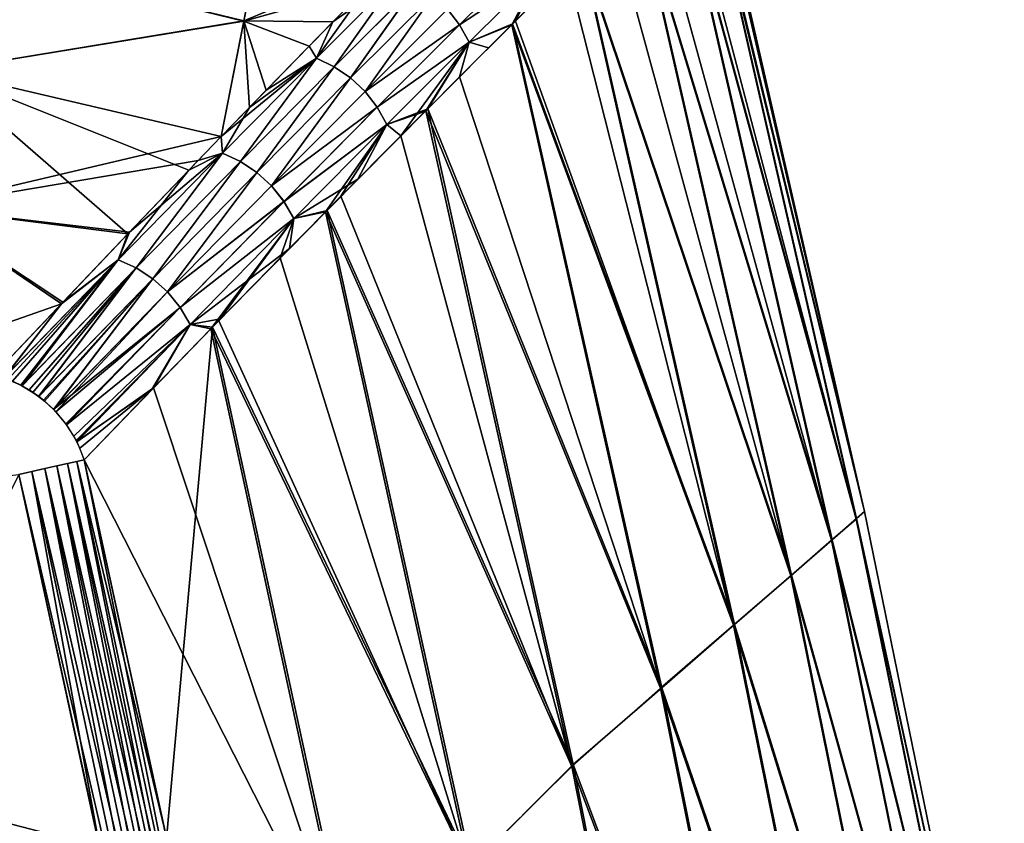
# Model space of a CAD drawing. Header units: millimetres. Extents: x -101 to 102, y -40 to 284.
# Tile 181 of 183: x 77 to 89, y 210 to 221. Entities that reach past the tile are written whole.
import ezdxf

# ---------------------------------------------------------------- set-up
doc = ezdxf.new("R2010")
doc.units = ezdxf.units.MM
doc.header["$LTSCALE"] = 65.185185
for name, color, linetype in [('24', 7, 'CONTINUOUS'), ('25', 7, 'CONTINUOUS'), ('26', 7, 'CONTINUOUS'), ('27', 7, 'CONTINUOUS'), ('35', 7, 'CONTINUOUS'), ('36', 7, 'CONTINUOUS'), ('42', 7, 'CONTINUOUS'), ('44', 7, 'CONTINUOUS')]:
    doc.layers.add(name, color=color, linetype=linetype)

msp = doc.modelspace()

# ---------------------------------------------------------------- linework, layer by layer
at = {"layer": '24', "color": 7, "linetype": 'Continuous'}
for points in [[(79.65, 220.561, 25.243), (79.897, 221.807, 21.487), (76.054, 221.435, 24.557), (79.65, 220.561, 25.243)], [(79.896, 221.806, -21.491), (79.65, 220.56, -25.248), (76.054, 221.435, -24.557), (79.896, 221.806, -21.491)], [(79.897, 221.807, 21.487), (79.65, 220.561, 25.243), (81.566, 221.362, 21.786), (79.897, 221.807, 21.487)], [(79.65, 220.56, -25.248), (79.896, 221.806, -21.491), (81.204, 220.994, -23.138), (79.65, 220.56, -25.248)], [(76.054, 221.435, -24.557), (79.65, 220.56, -25.248), (75.833, 219.935, -28.446), (76.054, 221.435, -24.557)], [(75.833, 219.935, 28.446), (79.65, 220.561, 25.243), (76.054, 221.435, 24.557), (75.833, 219.935, 28.446)], [(81.566, 221.362, 21.786), (79.65, 220.561, 25.243), (80.768, 220.55, 24.657), (81.566, 221.362, 21.786)], [(80.468, 220.244, -25.642), (79.65, 220.56, -25.248), (81.204, 220.994, -23.138), (80.468, 220.244, -25.642)], [(79.366, 219.109, 28.945), (79.65, 220.561, 25.243), (75.833, 219.935, 28.446), (79.366, 219.109, 28.945)], [(79.65, 220.56, -25.248), (79.366, 219.109, -28.944), (75.833, 219.935, -28.446), (79.65, 220.56, -25.248)], [(79.65, 220.561, 25.243), (79.366, 219.109, 28.945), (79.931, 219.693, 27.308), (79.65, 220.561, 25.243)], [(79.366, 219.109, -28.944), (79.65, 220.56, -25.248), (79.719, 219.473, -27.937), (79.366, 219.109, -28.944)], [(80.768, 220.55, 24.657), (79.65, 220.561, 25.243), (79.931, 219.693, 27.308), (80.768, 220.55, 24.657)], [(79.719, 219.473, -27.937), (79.65, 220.56, -25.248), (80.468, 220.244, -25.642), (79.719, 219.473, -27.937)], [(75.833, 219.935, -28.446), (78.191, 217.887, -32.034), (75.579, 218.218, -32.242), (75.833, 219.935, -28.446)], [(75.579, 218.218, 32.242), (79.366, 219.109, 28.945), (75.833, 219.935, 28.446), (75.579, 218.218, 32.242)], [(78.958, 218.686, -30.061), (78.191, 217.887, -32.034), (75.833, 219.935, -28.446), (78.958, 218.686, -30.061)], [(79.366, 219.109, -28.944), (78.958, 218.686, -30.061), (75.833, 219.935, -28.446), (79.366, 219.109, -28.944)], [(79.076, 218.808, 29.746), (79.366, 219.109, 28.945), (75.579, 218.218, 32.242), (79.076, 218.808, 29.746)], [(78.212, 217.911, 31.978), (79.076, 218.808, 29.746), (75.579, 218.218, 32.242), (78.212, 217.911, 31.978)], [(75.296, 216.289, 35.932), (77.356, 217.009, 34.029), (75.579, 218.218, 32.242), (75.296, 216.289, 35.932)], [(77.373, 217.032, -33.981), (76.508, 216.117, -35.901), (75.579, 218.218, -32.242), (77.373, 217.032, -33.981)], [(78.191, 217.887, -32.034), (77.373, 217.032, -33.981), (75.579, 218.218, -32.242), (78.191, 217.887, -32.034)], [(77.356, 217.009, 34.029), (78.212, 217.911, 31.978), (75.579, 218.218, 32.242), (77.356, 217.009, 34.029)], [(76.508, 216.117, 35.901), (77.356, 217.009, 34.029), (75.296, 216.289, 35.932), (76.508, 216.117, 35.901)]]:
    msp.add_3dface(points, dxfattribs=at)
at = {"layer": '25', "color": 7, "linetype": 'Continuous'}
for points in [[(85.491, 222.954, -0.034), (85.393, 222.858, 4.138), (87.447, 214.403, -0.033), (85.491, 222.954, -0.034)], [(85.469, 222.926, -2.019), (87.447, 214.403, -0.033), (85.403, 222.863, -3.951), (85.469, 222.926, -2.019)], [(85.491, 222.954, -0.034), (87.447, 214.403, -0.033), (85.469, 222.926, -2.019), (85.491, 222.954, -0.034)], [(87.346, 214.313, 4.138), (85.393, 222.858, 4.138), (85.097, 222.567, 8.299), (87.346, 214.313, 4.138)], [(85.39, 222.851, -4.211), (87.344, 214.307, -4.205), (85.153, 222.626, -7.676), (85.39, 222.851, -4.211)], [(85.403, 222.863, -3.951), (87.447, 214.403, -0.033), (85.39, 222.851, -4.211), (85.403, 222.863, -3.951)], [(85.39, 222.851, -4.211), (87.447, 214.403, -0.033), (87.344, 214.307, -4.205), (85.39, 222.851, -4.211)], [(85.393, 222.858, 4.138), (87.346, 214.313, 4.138), (87.447, 214.403, -0.033), (85.393, 222.858, 4.138)], [(85.097, 222.567, 8.299), (84.601, 222.079, 12.451), (87.04, 214.046, 8.296), (85.097, 222.567, 8.299)], [(85.089, 222.562, -8.378), (87.033, 214.041, -8.362), (84.775, 222.252, -11.172), (85.089, 222.562, -8.378)], [(85.153, 222.626, -7.676), (87.344, 214.307, -4.205), (85.089, 222.562, -8.378), (85.153, 222.626, -7.676)], [(85.089, 222.562, -8.378), (87.344, 214.307, -4.205), (87.033, 214.041, -8.362), (85.089, 222.562, -8.378)], [(87.346, 214.313, 4.138), (85.097, 222.567, 8.299), (87.04, 214.046, 8.296), (87.346, 214.313, 4.138)], [(84.775, 222.252, -11.172), (87.033, 214.041, -8.362), (84.591, 222.073, -12.515), (84.775, 222.252, -11.172)], [(84.601, 222.079, 12.451), (83.91, 221.401, 16.541), (86.529, 213.603, 12.427), (84.601, 222.079, 12.451)], [(84.591, 222.073, -12.515), (86.52, 213.594, -12.492), (84.287, 221.773, -14.458), (84.591, 222.073, -12.515)], [(84.591, 222.073, -12.515), (87.033, 214.041, -8.362), (86.52, 213.594, -12.492), (84.591, 222.073, -12.515)], [(84.601, 222.079, 12.451), (86.529, 213.603, 12.427), (87.04, 214.046, 8.296), (84.601, 222.079, 12.451)], [(84.287, 221.773, -14.458), (86.52, 213.594, -12.492), (83.899, 221.389, -16.599), (84.287, 221.773, -14.458)], [(83.469, 220.964, 18.673), (83.026, 220.526, 20.579), (83.91, 221.401, 16.541), (83.469, 220.964, 18.673)], [(83.91, 221.401, 16.541), (83.026, 220.526, 20.579), (85.815, 212.985, 16.517), (83.91, 221.401, 16.541)], [(83.899, 221.389, -16.599), (85.802, 212.976, -16.582), (83.71, 221.204, -17.54), (83.899, 221.389, -16.599)], [(83.899, 221.389, -16.599), (86.52, 213.594, -12.492), (85.802, 212.976, -16.582), (83.899, 221.389, -16.599)], [(83.91, 221.401, 16.541), (85.815, 212.985, 16.517), (86.529, 213.603, 12.427), (83.91, 221.401, 16.541)], [(83.71, 221.204, -17.54), (85.802, 212.976, -16.582), (83.062, 220.559, -20.433), (83.71, 221.204, -17.54)], [(82.724, 220.224, 21.779), (81.959, 219.459, 24.526), (83.026, 220.526, 20.579), (82.724, 220.224, 21.779)], [(83.026, 220.526, 20.579), (81.959, 219.459, 24.526), (84.901, 212.189, 20.553), (83.026, 220.526, 20.579)], [(83.016, 220.513, -20.622), (84.883, 212.183, -20.617), (82.36, 219.861, -23.131), (83.016, 220.513, -20.622)], [(83.062, 220.559, -20.433), (85.802, 212.976, -16.582), (83.016, 220.513, -20.622), (83.062, 220.559, -20.433)], [(83.016, 220.513, -20.622), (85.802, 212.976, -16.582), (84.883, 212.183, -20.617), (83.016, 220.513, -20.622)], [(83.026, 220.526, 20.579), (84.901, 212.189, 20.553), (85.815, 212.985, 16.517), (83.026, 220.526, 20.579)], [(84.883, 212.183, -20.617), (81.936, 219.434, -24.605), (82.36, 219.861, -23.131), (84.883, 212.183, -20.617)], [(81.083, 218.576, 27.299), (80.694, 218.182, 28.432), (81.959, 219.459, 24.526), (81.083, 218.576, 27.299)], [(81.959, 219.459, 24.526), (80.694, 218.182, 28.432), (83.788, 211.224, 24.522), (81.959, 219.459, 24.526)], [(81.922, 219.423, 24.649), (81.083, 218.576, 27.299), (81.959, 219.459, 24.526), (81.922, 219.423, 24.649)], [(81.936, 219.434, -24.605), (83.769, 211.201, -24.585), (81.622, 219.119, -25.635), (81.936, 219.434, -24.605)], [(83.769, 211.201, -24.585), (81.936, 219.434, -24.605), (84.883, 212.183, -20.617), (83.769, 211.201, -24.585)], [(81.959, 219.459, 24.526), (83.788, 211.224, 24.522), (84.901, 212.189, 20.553), (81.959, 219.459, 24.526)], [(81.622, 219.119, -25.635), (83.769, 211.201, -24.585), (80.869, 218.36, -27.929), (81.622, 219.119, -25.635)], [(80.869, 218.36, -27.929), (83.769, 211.201, -24.585), (80.676, 218.165, -28.483), (80.869, 218.36, -27.929)], [(82.508, 209.947, 28.411), (80.694, 218.182, 28.432), (79.257, 216.718, 32.214), (82.508, 209.947, 28.411)], [(79.257, 216.718, 32.214), (80.694, 218.182, 28.432), (79.357, 216.82, 31.969), (79.257, 216.718, 32.214)], [(79.357, 216.82, 31.969), (80.694, 218.182, 28.432), (80.222, 217.705, 29.737), (79.357, 216.82, 31.969)], [(80.676, 218.165, -28.483), (82.485, 209.93, -28.473), (80.104, 217.585, -30.054), (80.676, 218.165, -28.483)], [(80.676, 218.165, -28.483), (83.769, 211.201, -24.585), (82.485, 209.93, -28.473), (80.676, 218.165, -28.483)], [(80.694, 218.182, 28.432), (82.508, 209.947, 28.411), (83.788, 211.224, 24.522), (80.694, 218.182, 28.432)], [(80.104, 217.585, -30.054), (82.485, 209.93, -28.473), (79.334, 216.797, -32.026), (80.104, 217.585, -30.054)], [(82.485, 209.93, -28.473), (79.236, 216.697, -32.265), (79.334, 216.797, -32.026), (82.485, 209.93, -28.473)], [(77.644, 215.052, 35.892), (78.678, 210.296, 35.893), (79.257, 216.718, 32.214), (77.644, 215.052, 35.892)], [(78.493, 215.935, 34.02), (77.644, 215.052, 35.892), (79.257, 216.718, 32.214), (78.493, 215.935, 34.02)], [(79.236, 216.697, -32.265), (81.026, 208.401, -32.267), (78.514, 215.953, -33.972), (79.236, 216.697, -32.265)], [(79.257, 216.718, 32.214), (78.678, 210.296, 35.893), (81.05, 208.431, 32.207), (79.257, 216.718, 32.214)], [(81.026, 208.401, -32.267), (79.236, 216.697, -32.265), (82.485, 209.93, -28.473), (81.026, 208.401, -32.267)], [(82.508, 209.947, 28.411), (79.257, 216.718, 32.214), (81.05, 208.431, 32.207), (82.508, 209.947, 28.411)], [(78.514, 215.953, -33.972), (81.026, 208.401, -32.267), (77.644, 215.052, -35.892), (78.514, 215.953, -33.972)], [(77.644, 215.052, -35.892), (81.026, 208.401, -32.267), (78.664, 210.363, -35.893), (77.644, 215.052, -35.892)], [(87.447, 214.403, -0.033), (89.204, 205.809, -0.033), (87.344, 214.307, -4.205), (87.447, 214.403, -0.033)], [(87.447, 214.403, -0.033), (87.346, 214.313, 4.138), (89.204, 205.809, -0.033), (87.447, 214.403, -0.033)], [(87.344, 214.307, -4.205), (89.097, 205.723, -4.205), (87.033, 214.041, -8.362), (87.344, 214.307, -4.205)], [(89.1, 205.729, 4.138), (87.346, 214.313, 4.138), (87.04, 214.046, 8.296), (89.1, 205.729, 4.138)], [(87.344, 214.307, -4.205), (89.204, 205.809, -0.033), (89.097, 205.723, -4.205), (87.344, 214.307, -4.205)], [(87.346, 214.313, 4.138), (89.1, 205.729, 4.138), (89.204, 205.809, -0.033), (87.346, 214.313, 4.138)], [(87.033, 214.041, -8.362), (88.777, 205.484, -8.362), (86.52, 213.594, -12.492), (87.033, 214.041, -8.362)], [(87.04, 214.046, 8.296), (86.529, 213.603, 12.427), (88.784, 205.488, 8.296), (87.04, 214.046, 8.296)], [(87.033, 214.041, -8.362), (89.097, 205.723, -4.205), (88.777, 205.484, -8.362), (87.033, 214.041, -8.362)], [(89.1, 205.729, 4.138), (87.04, 214.046, 8.296), (88.784, 205.488, 8.296), (89.1, 205.729, 4.138)], [(86.52, 213.594, -12.492), (88.247, 205.082, -12.492), (85.802, 212.976, -16.582), (86.52, 213.594, -12.492)], [(86.529, 213.603, 12.427), (85.815, 212.985, 16.517), (88.257, 205.09, 12.427), (86.529, 213.603, 12.427)], [(86.52, 213.594, -12.492), (88.777, 205.484, -8.362), (88.247, 205.082, -12.492), (86.52, 213.594, -12.492)], [(86.529, 213.603, 12.427), (88.257, 205.09, 12.427), (88.784, 205.488, 8.296), (86.529, 213.603, 12.427)], [(85.802, 212.976, -16.582), (87.506, 204.526, -16.582), (84.883, 212.183, -20.617), (85.802, 212.976, -16.582)], [(85.815, 212.985, 16.517), (84.901, 212.189, 20.553), (87.52, 204.534, 16.517), (85.815, 212.985, 16.517)], [(85.802, 212.976, -16.582), (88.247, 205.082, -12.492), (87.506, 204.526, -16.582), (85.802, 212.976, -16.582)], [(85.815, 212.985, 16.517), (87.52, 204.534, 16.517), (88.257, 205.09, 12.427), (85.815, 212.985, 16.517)], [(83.769, 211.201, -24.585), (84.883, 212.183, -20.617), (86.558, 203.813, -20.617), (83.769, 211.201, -24.585)], [(84.901, 212.189, 20.553), (83.788, 211.224, 24.522), (86.577, 203.818, 20.553), (84.901, 212.189, 20.553)], [(84.883, 212.183, -20.617), (87.506, 204.526, -16.582), (86.558, 203.813, -20.617), (84.883, 212.183, -20.617)], [(84.901, 212.189, 20.553), (86.577, 203.818, 20.553), (87.52, 204.534, 16.517), (84.901, 212.189, 20.553)], [(83.769, 211.201, -24.585), (85.409, 202.929, -24.585), (82.485, 209.93, -28.473), (83.769, 211.201, -24.585)], [(83.788, 211.224, 24.522), (82.508, 209.947, 28.411), (85.428, 202.95, 24.522), (83.788, 211.224, 24.522)], [(85.409, 202.929, -24.585), (83.769, 211.201, -24.585), (86.558, 203.813, -20.617), (85.409, 202.929, -24.585)], [(83.788, 211.224, 24.522), (85.428, 202.95, 24.522), (86.577, 203.818, 20.553), (83.788, 211.224, 24.522)]]:
    msp.add_3dface(points, dxfattribs=at)
at = {"layer": '26', "color": 7, "linetype": 'Continuous'}
for points in [[(81.566, 221.362, 21.786), (80.768, 220.55, 24.657), (81.599, 221.134, 22.423), (81.566, 221.362, 21.786)], [(83.245, 221.392, 18.822), (82.208, 220.71, 22.443), (82.359, 220.513, 22.433), (83.245, 221.392, 18.822)], [(83.245, 221.392, 18.822), (82.359, 220.513, 22.433), (83.363, 221.173, 18.808), (83.245, 221.392, 18.822)], [(81.599, 221.134, 22.423), (80.768, 220.55, 24.657), (80.56, 220.093, 25.949), (81.599, 221.134, 22.423)], [(81.599, 221.134, 22.423), (80.56, 220.093, 25.949), (80.785, 219.986, 25.966), (81.599, 221.134, 22.423)], [(81.823, 221.025, 22.437), (81.599, 221.134, 22.423), (80.785, 219.986, 25.966), (81.823, 221.025, 22.437)], [(83.363, 221.173, 18.808), (82.359, 220.513, 22.433), (82.478, 220.294, 22.417), (83.363, 221.173, 18.808)], [(83.026, 220.526, 20.579), (83.363, 221.173, 18.808), (82.478, 220.294, 22.417), (83.026, 220.526, 20.579)], [(83.026, 220.526, 20.579), (83.469, 220.964, 18.673), (83.363, 221.173, 18.808), (83.026, 220.526, 20.579)], [(81.823, 221.025, 22.437), (80.785, 219.986, 25.966), (80.991, 219.846, 25.975), (81.823, 221.025, 22.437)], [(82.028, 220.882, 22.444), (81.823, 221.025, 22.437), (80.991, 219.846, 25.975), (82.028, 220.882, 22.444)], [(82.028, 220.882, 22.444), (80.991, 219.846, 25.975), (81.173, 219.675, 25.974), (82.028, 220.882, 22.444)], [(82.208, 220.71, 22.443), (82.028, 220.882, 22.444), (81.173, 219.675, 25.974), (82.208, 220.71, 22.443)], [(82.208, 220.71, 22.443), (81.173, 219.675, 25.974), (82.359, 220.513, 22.433), (82.208, 220.71, 22.443)], [(80.768, 220.55, 24.657), (79.931, 219.693, 27.308), (80.56, 220.093, 25.949), (80.768, 220.55, 24.657)], [(82.359, 220.513, 22.433), (81.173, 219.675, 25.974), (81.326, 219.479, 25.963), (82.359, 220.513, 22.433)], [(82.359, 220.513, 22.433), (81.326, 219.479, 25.963), (82.478, 220.294, 22.417), (82.359, 220.513, 22.433)], [(82.724, 220.224, 21.779), (83.026, 220.526, 20.579), (82.478, 220.294, 22.417), (82.724, 220.224, 21.779)], [(82.478, 220.294, 22.417), (81.326, 219.479, 25.963), (81.447, 219.262, 25.944), (82.478, 220.294, 22.417)], [(81.959, 219.459, 24.526), (82.478, 220.294, 22.417), (81.447, 219.262, 25.944), (81.959, 219.459, 24.526)], [(81.959, 219.459, 24.526), (82.724, 220.224, 21.779), (82.478, 220.294, 22.417), (81.959, 219.459, 24.526)], [(79.931, 219.693, 27.308), (79.366, 219.109, 28.945), (80.56, 220.093, 25.949), (79.931, 219.693, 27.308)], [(80.56, 220.093, 25.949), (79.366, 219.109, 28.945), (79.381, 218.902, 29.381), (80.56, 220.093, 25.949)], [(80.56, 220.093, 25.949), (79.381, 218.902, 29.381), (79.607, 218.797, 29.401), (80.56, 220.093, 25.949)], [(80.785, 219.986, 25.966), (80.56, 220.093, 25.949), (79.607, 218.797, 29.401), (80.785, 219.986, 25.966)], [(80.785, 219.986, 25.966), (79.607, 218.797, 29.401), (79.814, 218.658, 29.412), (80.785, 219.986, 25.966)], [(80.991, 219.846, 25.975), (80.785, 219.986, 25.966), (79.814, 218.658, 29.412), (80.991, 219.846, 25.975)], [(80.991, 219.846, 25.975), (79.814, 218.658, 29.412), (79.998, 218.49, 29.411), (80.991, 219.846, 25.975)], [(81.173, 219.675, 25.974), (80.991, 219.846, 25.975), (79.998, 218.49, 29.411), (81.173, 219.675, 25.974)], [(81.173, 219.675, 25.974), (79.998, 218.49, 29.411), (81.326, 219.479, 25.963), (81.173, 219.675, 25.974)], [(81.326, 219.479, 25.963), (79.998, 218.49, 29.411), (80.154, 218.296, 29.4), (81.326, 219.479, 25.963)], [(81.326, 219.479, 25.963), (80.154, 218.296, 29.4), (81.447, 219.262, 25.944), (81.326, 219.479, 25.963)], [(81.083, 218.576, 27.299), (81.922, 219.423, 24.649), (81.447, 219.262, 25.944), (81.083, 218.576, 27.299)], [(81.922, 219.423, 24.649), (81.959, 219.459, 24.526), (81.447, 219.262, 25.944), (81.922, 219.423, 24.649)], [(81.447, 219.262, 25.944), (80.154, 218.296, 29.4), (80.277, 218.08, 29.379), (81.447, 219.262, 25.944)], [(81.083, 218.576, 27.299), (81.447, 219.262, 25.944), (80.277, 218.08, 29.379), (81.083, 218.576, 27.299)], [(79.366, 219.109, 28.945), (79.076, 218.808, 29.746), (79.381, 218.902, 29.381), (79.366, 219.109, 28.945)], [(79.381, 218.902, 29.381), (78.212, 217.911, 31.978), (78.069, 217.562, 32.708), (79.381, 218.902, 29.381)], [(79.381, 218.902, 29.381), (78.069, 217.562, 32.708), (78.296, 217.46, 32.732), (79.381, 218.902, 29.381)], [(79.076, 218.808, 29.746), (78.212, 217.911, 31.978), (79.381, 218.902, 29.381), (79.076, 218.808, 29.746)], [(79.607, 218.797, 29.401), (79.381, 218.902, 29.381), (78.296, 217.46, 32.732), (79.607, 218.797, 29.401)], [(79.607, 218.797, 29.401), (78.296, 217.46, 32.732), (78.505, 217.324, 32.745), (79.607, 218.797, 29.401)], [(79.814, 218.658, 29.412), (79.607, 218.797, 29.401), (78.505, 217.324, 32.745), (79.814, 218.658, 29.412)], [(79.814, 218.658, 29.412), (78.505, 217.324, 32.745), (78.691, 217.158, 32.745), (79.814, 218.658, 29.412)], [(79.998, 218.49, 29.411), (79.814, 218.658, 29.412), (78.691, 217.158, 32.745), (79.998, 218.49, 29.411)], [(79.998, 218.49, 29.411), (78.691, 217.158, 32.745), (80.154, 218.296, 29.4), (79.998, 218.49, 29.411)], [(80.694, 218.182, 28.432), (81.083, 218.576, 27.299), (80.277, 218.08, 29.379), (80.694, 218.182, 28.432)], [(80.154, 218.296, 29.4), (78.691, 217.158, 32.745), (78.849, 216.965, 32.733), (80.154, 218.296, 29.4)], [(80.154, 218.296, 29.4), (78.849, 216.965, 32.733), (80.277, 218.08, 29.379), (80.154, 218.296, 29.4)], [(80.222, 217.705, 29.737), (80.694, 218.182, 28.432), (80.277, 218.08, 29.379), (80.222, 217.705, 29.737)], [(80.277, 218.08, 29.379), (78.849, 216.965, 32.733), (78.975, 216.751, 32.711), (80.277, 218.08, 29.379)], [(80.222, 217.705, 29.737), (80.277, 218.08, 29.379), (78.975, 216.751, 32.711), (80.222, 217.705, 29.737)], [(78.212, 217.911, 31.978), (77.356, 217.009, 34.029), (78.069, 217.562, 32.708), (78.212, 217.911, 31.978)], [(79.357, 216.82, 31.969), (80.222, 217.705, 29.737), (78.975, 216.751, 32.711), (79.357, 216.82, 31.969)], [(78.069, 217.562, 32.708), (77.356, 217.009, 34.029), (76.634, 216.079, 35.921), (78.069, 217.562, 32.708)], [(78.069, 217.562, 32.708), (76.634, 216.079, 35.921), (76.683, 216.061, 35.927), (78.069, 217.562, 32.708)], [(78.069, 217.562, 32.708), (76.683, 216.061, 35.927), (76.845, 215.988, 35.946), (78.069, 217.562, 32.708)], [(76.861, 215.979, 35.948), (78.069, 217.562, 32.708), (76.845, 215.988, 35.946), (76.861, 215.979, 35.948)], [(78.296, 217.46, 32.732), (78.069, 217.562, 32.708), (76.861, 215.979, 35.948), (78.296, 217.46, 32.732)], [(78.296, 217.46, 32.732), (76.861, 215.979, 35.948), (76.997, 215.898, 35.959), (78.296, 217.46, 32.732)], [(78.296, 217.46, 32.732), (76.997, 215.898, 35.959), (77.071, 215.846, 35.963), (78.296, 217.46, 32.732)], [(78.505, 217.324, 32.745), (78.296, 217.46, 32.732), (77.071, 215.846, 35.963), (78.505, 217.324, 32.745)], [(78.505, 217.324, 32.745), (77.071, 215.846, 35.963), (77.144, 215.789, 35.965), (78.505, 217.324, 32.745)], [(78.505, 217.324, 32.745), (77.144, 215.789, 35.965), (77.259, 215.683, 35.964), (78.505, 217.324, 32.745)], [(78.691, 217.158, 32.745), (78.505, 217.324, 32.745), (77.259, 215.683, 35.964), (78.691, 217.158, 32.745)], [(78.691, 217.158, 32.745), (77.259, 215.683, 35.964), (78.849, 216.965, 32.733), (78.691, 217.158, 32.745)], [(77.356, 217.009, 34.029), (76.508, 216.117, 35.901), (76.634, 216.079, 35.921), (77.356, 217.009, 34.029)], [(77.259, 215.683, 35.964), (77.286, 215.655, 35.963), (78.849, 216.965, 32.733), (77.259, 215.683, 35.964)], [(78.849, 216.965, 32.733), (77.286, 215.655, 35.963), (77.42, 215.492, 35.953), (78.849, 216.965, 32.733)], [(78.849, 216.965, 32.733), (77.42, 215.492, 35.953), (78.975, 216.751, 32.711), (78.849, 216.965, 32.733)], [(77.42, 215.492, 35.953), (77.543, 215.292, 35.93), (78.975, 216.751, 32.711), (77.42, 215.492, 35.953)], [(78.975, 216.751, 32.711), (77.543, 215.292, 35.93), (77.549, 215.28, 35.929), (78.975, 216.751, 32.711)], [(78.493, 215.935, 34.02), (78.975, 216.751, 32.711), (77.549, 215.28, 35.929), (78.493, 215.935, 34.02)], [(78.493, 215.935, 34.02), (79.257, 216.718, 32.214), (78.975, 216.751, 32.711), (78.493, 215.935, 34.02)], [(79.257, 216.718, 32.214), (79.357, 216.82, 31.969), (78.975, 216.751, 32.711), (79.257, 216.718, 32.214)], [(77.644, 215.052, 35.892), (78.493, 215.935, 34.02), (77.549, 215.28, 35.929), (77.644, 215.052, 35.892)]]:
    msp.add_3dface(points, dxfattribs=at)
at = {"layer": '27', "color": 7, "linetype": 'Continuous'}
for points in [[(83.245, 221.392, -18.823), (82.359, 220.512, -22.434), (82.208, 220.71, -22.444), (83.245, 221.392, -18.823)], [(83.245, 221.392, -18.823), (83.362, 221.172, -18.809), (82.359, 220.512, -22.434), (83.245, 221.392, -18.823)], [(83.71, 221.204, -17.54), (83.062, 220.559, -20.433), (83.362, 221.172, -18.809), (83.71, 221.204, -17.54)], [(81.204, 220.994, -23.138), (81.598, 221.133, -22.424), (80.56, 220.093, -25.95), (81.204, 220.994, -23.138)], [(81.598, 221.133, -22.424), (80.785, 219.986, -25.967), (80.56, 220.093, -25.95), (81.598, 221.133, -22.424)], [(81.823, 221.024, -22.438), (80.785, 219.986, -25.967), (81.598, 221.133, -22.424), (81.823, 221.024, -22.438)], [(83.362, 221.172, -18.809), (82.478, 220.294, -22.418), (82.359, 220.512, -22.434), (83.362, 221.172, -18.809)], [(83.362, 221.172, -18.809), (83.016, 220.513, -20.622), (82.478, 220.294, -22.418), (83.362, 221.172, -18.809)], [(83.062, 220.559, -20.433), (83.016, 220.513, -20.622), (83.362, 221.172, -18.809), (83.062, 220.559, -20.433)], [(80.468, 220.244, -25.642), (81.204, 220.994, -23.138), (80.56, 220.093, -25.95), (80.468, 220.244, -25.642)], [(81.823, 221.024, -22.438), (80.991, 219.846, -25.975), (80.785, 219.986, -25.967), (81.823, 221.024, -22.438)], [(82.027, 220.882, -22.445), (80.991, 219.846, -25.975), (81.823, 221.024, -22.438), (82.027, 220.882, -22.445)], [(82.027, 220.882, -22.445), (81.173, 219.675, -25.974), (80.991, 219.846, -25.975), (82.027, 220.882, -22.445)], [(82.208, 220.71, -22.444), (81.173, 219.675, -25.974), (82.027, 220.882, -22.445), (82.208, 220.71, -22.444)], [(82.208, 220.71, -22.444), (82.359, 220.512, -22.434), (81.173, 219.675, -25.974), (82.208, 220.71, -22.444)], [(82.359, 220.512, -22.434), (81.326, 219.479, -25.964), (81.173, 219.675, -25.974), (82.359, 220.512, -22.434)], [(82.359, 220.512, -22.434), (82.478, 220.294, -22.418), (81.326, 219.479, -25.964), (82.359, 220.512, -22.434)], [(83.016, 220.513, -20.622), (82.36, 219.861, -23.131), (82.478, 220.294, -22.418), (83.016, 220.513, -20.622)], [(79.719, 219.473, -27.937), (80.468, 220.244, -25.642), (80.56, 220.093, -25.95), (79.719, 219.473, -27.937)], [(82.478, 220.294, -22.418), (81.447, 219.262, -25.945), (81.326, 219.479, -25.964), (82.478, 220.294, -22.418)], [(82.478, 220.294, -22.418), (81.622, 219.119, -25.635), (81.447, 219.262, -25.945), (82.478, 220.294, -22.418)], [(81.936, 219.434, -24.605), (81.622, 219.119, -25.635), (82.478, 220.294, -22.418), (81.936, 219.434, -24.605)], [(82.36, 219.861, -23.131), (81.936, 219.434, -24.605), (82.478, 220.294, -22.418), (82.36, 219.861, -23.131)], [(79.719, 219.473, -27.937), (80.56, 220.093, -25.95), (79.38, 218.902, -29.382), (79.719, 219.473, -27.937)], [(80.56, 220.093, -25.95), (79.607, 218.797, -29.402), (79.38, 218.902, -29.382), (80.56, 220.093, -25.95)], [(80.785, 219.986, -25.967), (79.607, 218.797, -29.402), (80.56, 220.093, -25.95), (80.785, 219.986, -25.967)], [(80.785, 219.986, -25.967), (79.814, 218.658, -29.412), (79.607, 218.797, -29.402), (80.785, 219.986, -25.967)], [(80.991, 219.846, -25.975), (79.814, 218.658, -29.412), (80.785, 219.986, -25.967), (80.991, 219.846, -25.975)], [(80.991, 219.846, -25.975), (79.998, 218.49, -29.412), (79.814, 218.658, -29.412), (80.991, 219.846, -25.975)], [(81.173, 219.675, -25.974), (79.998, 218.49, -29.412), (80.991, 219.846, -25.975), (81.173, 219.675, -25.974)], [(81.173, 219.675, -25.974), (81.326, 219.479, -25.964), (79.998, 218.49, -29.412), (81.173, 219.675, -25.974)], [(79.366, 219.109, -28.944), (79.719, 219.473, -27.937), (79.38, 218.902, -29.382), (79.366, 219.109, -28.944)], [(81.326, 219.479, -25.964), (80.153, 218.295, -29.401), (79.998, 218.49, -29.412), (81.326, 219.479, -25.964)], [(81.326, 219.479, -25.964), (81.447, 219.262, -25.945), (80.153, 218.295, -29.401), (81.326, 219.479, -25.964)], [(81.447, 219.262, -25.945), (80.277, 218.08, -29.38), (80.153, 218.295, -29.401), (81.447, 219.262, -25.945)], [(81.447, 219.262, -25.945), (80.676, 218.165, -28.483), (80.277, 218.08, -29.38), (81.447, 219.262, -25.945)], [(80.869, 218.36, -27.929), (80.676, 218.165, -28.483), (81.447, 219.262, -25.945), (80.869, 218.36, -27.929)], [(81.622, 219.119, -25.635), (80.869, 218.36, -27.929), (81.447, 219.262, -25.945), (81.622, 219.119, -25.635)], [(78.958, 218.686, -30.061), (79.366, 219.109, -28.944), (79.38, 218.902, -29.382), (78.958, 218.686, -30.061)], [(78.958, 218.686, -30.061), (79.38, 218.902, -29.382), (78.069, 217.562, -32.709), (78.958, 218.686, -30.061)], [(79.38, 218.902, -29.382), (78.296, 217.46, -32.733), (78.069, 217.562, -32.709), (79.38, 218.902, -29.382)], [(79.607, 218.797, -29.402), (78.296, 217.46, -32.733), (79.38, 218.902, -29.382), (79.607, 218.797, -29.402)], [(79.607, 218.797, -29.402), (78.505, 217.324, -32.745), (78.296, 217.46, -32.733), (79.607, 218.797, -29.402)], [(79.814, 218.658, -29.412), (78.505, 217.324, -32.745), (79.607, 218.797, -29.402), (79.814, 218.658, -29.412)], [(78.191, 217.887, -32.034), (78.958, 218.686, -30.061), (78.069, 217.562, -32.709), (78.191, 217.887, -32.034)], [(79.814, 218.658, -29.412), (78.691, 217.158, -32.745), (78.505, 217.324, -32.745), (79.814, 218.658, -29.412)], [(79.998, 218.49, -29.412), (78.691, 217.158, -32.745), (79.814, 218.658, -29.412), (79.998, 218.49, -29.412)], [(79.998, 218.49, -29.412), (80.153, 218.295, -29.401), (78.691, 217.158, -32.745), (79.998, 218.49, -29.412)], [(80.153, 218.295, -29.401), (78.849, 216.965, -32.734), (78.691, 217.158, -32.745), (80.153, 218.295, -29.401)], [(80.153, 218.295, -29.401), (80.277, 218.08, -29.38), (78.849, 216.965, -32.734), (80.153, 218.295, -29.401)], [(80.676, 218.165, -28.483), (80.104, 217.585, -30.054), (80.277, 218.08, -29.38), (80.676, 218.165, -28.483)], [(80.277, 218.08, -29.38), (78.975, 216.751, -32.711), (78.849, 216.965, -32.734), (80.277, 218.08, -29.38)], [(80.277, 218.08, -29.38), (79.236, 216.697, -32.265), (78.975, 216.751, -32.711), (80.277, 218.08, -29.38)], [(79.334, 216.797, -32.026), (79.236, 216.697, -32.265), (80.277, 218.08, -29.38), (79.334, 216.797, -32.026)], [(80.104, 217.585, -30.054), (79.334, 216.797, -32.026), (80.277, 218.08, -29.38), (80.104, 217.585, -30.054)], [(77.373, 217.032, -33.981), (78.191, 217.887, -32.034), (78.069, 217.562, -32.709), (77.373, 217.032, -33.981)], [(77.373, 217.032, -33.981), (78.069, 217.562, -32.709), (76.635, 216.078, -35.921), (77.373, 217.032, -33.981)], [(78.069, 217.562, -32.709), (76.742, 216.037, -35.935), (76.635, 216.078, -35.921), (78.069, 217.562, -32.709)], [(76.863, 215.979, -35.948), (76.742, 216.037, -35.935), (78.069, 217.562, -32.709), (76.863, 215.979, -35.948)], [(78.296, 217.46, -32.733), (76.863, 215.979, -35.948), (78.069, 217.562, -32.709), (78.296, 217.46, -32.733)], [(78.296, 217.46, -32.733), (76.95, 215.928, -35.956), (76.863, 215.979, -35.948), (78.296, 217.46, -32.733)], [(77.073, 215.845, -35.963), (76.95, 215.928, -35.956), (78.296, 217.46, -32.733), (77.073, 215.845, -35.963)], [(78.505, 217.324, -32.745), (77.073, 215.845, -35.963), (78.296, 217.46, -32.733), (78.505, 217.324, -32.745)], [(78.505, 217.324, -32.745), (77.132, 215.799, -35.965), (77.073, 215.845, -35.963), (78.505, 217.324, -32.745)], [(77.261, 215.681, -35.964), (77.132, 215.799, -35.965), (78.505, 217.324, -32.745), (77.261, 215.681, -35.964)], [(78.691, 217.158, -32.745), (77.261, 215.681, -35.964), (78.505, 217.324, -32.745), (78.691, 217.158, -32.745)], [(77.261, 215.681, -35.964), (78.691, 217.158, -32.745), (77.286, 215.655, -35.963), (77.261, 215.681, -35.964)], [(78.691, 217.158, -32.745), (78.849, 216.965, -32.734), (77.286, 215.655, -35.963), (78.691, 217.158, -32.745)], [(76.508, 216.117, -35.901), (77.373, 217.032, -33.981), (76.635, 216.078, -35.921), (76.508, 216.117, -35.901)], [(78.849, 216.965, -32.734), (77.412, 215.503, -35.954), (77.286, 215.655, -35.963), (78.849, 216.965, -32.734)], [(78.849, 216.965, -32.734), (77.421, 215.491, -35.953), (77.412, 215.503, -35.954), (78.849, 216.965, -32.734)], [(78.849, 216.965, -32.734), (78.975, 216.751, -32.711), (77.421, 215.491, -35.953), (78.849, 216.965, -32.734)], [(78.975, 216.751, -32.711), (77.512, 215.349, -35.938), (77.421, 215.491, -35.953), (78.975, 216.751, -32.711)], [(78.975, 216.751, -32.711), (77.55, 215.278, -35.928), (77.512, 215.349, -35.938), (78.975, 216.751, -32.711)], [(78.975, 216.751, -32.711), (78.514, 215.953, -33.972), (77.55, 215.278, -35.928), (78.975, 216.751, -32.711)], [(79.236, 216.697, -32.265), (78.514, 215.953, -33.972), (78.975, 216.751, -32.711), (79.236, 216.697, -32.265)], [(77.55, 215.278, -35.928), (78.514, 215.953, -33.972), (77.588, 215.198, -35.917), (77.55, 215.278, -35.928)], [(78.514, 215.953, -33.972), (77.644, 215.052, -35.892), (77.588, 215.198, -35.917), (78.514, 215.953, -33.972)]]:
    msp.add_3dface(points, dxfattribs=at)
at = {"layer": '35', "color": 7, "linetype": 'Continuous'}
for points in [[(77.838, 210.189, -36.401), (65, 213.533, -36.718), (76.821, 214.867, -36.4), (77.838, 210.189, -36.401)], [(71.372, 210.695, -36.567), (65, 213.533, -36.718), (77.838, 210.189, -36.401), (71.372, 210.695, -36.567)], [(74.54, 210.302, -36.486), (71.372, 210.695, -36.567), (77.838, 210.189, -36.401), (74.54, 210.302, -36.486)]]:
    msp.add_3dface(points, dxfattribs=at)
at = {"layer": '36', "color": 7, "linetype": 'Continuous'}
msp.add_3dface([(77.85, 210.123, 36.401), (76.821, 214.867, 36.4), (74.54, 210.302, 36.486), (77.85, 210.123, 36.401)], dxfattribs=at)
at = {"layer": '42', "color": 7, "linetype": 'Continuous'}
for points in [[(77.55, 215.031, -36.033), (79.39, 206.333, -36.034), (77.433, 215.005, -36.157), (77.55, 215.031, -36.033)], [(77.644, 215.052, -35.892), (78.664, 210.363, -35.893), (77.55, 215.031, -36.033), (77.644, 215.052, -35.892)], [(77.55, 215.031, -36.033), (78.664, 210.363, -35.893), (79.39, 206.333, -36.034), (77.55, 215.031, -36.033)], [(76.821, 214.867, -36.4), (76.986, 214.904, -36.381), (78.824, 206.22, -36.382), (76.821, 214.867, -36.4)], [(77.147, 214.94, -36.333), (78.986, 206.252, -36.334), (76.986, 214.904, -36.381), (77.147, 214.94, -36.333)], [(76.986, 214.904, -36.381), (78.986, 206.252, -36.334), (78.824, 206.22, -36.382), (76.986, 214.904, -36.381)], [(77.298, 214.974, -36.257), (79.137, 206.282, -36.258), (77.147, 214.94, -36.333), (77.298, 214.974, -36.257)], [(77.147, 214.94, -36.333), (79.137, 206.282, -36.258), (78.986, 206.252, -36.334), (77.147, 214.94, -36.333)], [(77.433, 215.005, -36.157), (79.273, 206.31, -36.157), (77.298, 214.974, -36.257), (77.433, 215.005, -36.157)], [(77.298, 214.974, -36.257), (79.273, 206.31, -36.157), (79.137, 206.282, -36.258), (77.298, 214.974, -36.257)], [(77.433, 215.005, -36.157), (79.39, 206.333, -36.034), (79.273, 206.31, -36.157), (77.433, 215.005, -36.157)], [(77.838, 210.189, -36.401), (76.821, 214.867, -36.4), (78.824, 206.22, -36.382), (77.838, 210.189, -36.401)]]:
    msp.add_3dface(points, dxfattribs=at)
at = {"layer": '44', "color": 7, "linetype": 'Continuous'}
for points in [[(77.55, 215.031, 36.033), (77.433, 215.005, 36.157), (79.273, 206.31, 36.157), (77.55, 215.031, 36.033)], [(79.39, 206.333, 36.034), (77.644, 215.052, 35.892), (77.55, 215.031, 36.033), (79.39, 206.333, 36.034)], [(79.39, 206.333, 36.034), (77.55, 215.031, 36.033), (79.273, 206.31, 36.157), (79.39, 206.333, 36.034)], [(78.678, 210.296, 35.893), (77.644, 215.052, 35.892), (79.39, 206.333, 36.034), (78.678, 210.296, 35.893)], [(76.821, 214.867, 36.4), (77.85, 210.123, 36.401), (76.986, 214.904, 36.381), (76.821, 214.867, 36.4)], [(76.986, 214.904, 36.381), (78.824, 206.22, 36.382), (77.147, 214.94, 36.333), (76.986, 214.904, 36.381)], [(76.986, 214.904, 36.381), (77.85, 210.123, 36.401), (78.824, 206.22, 36.382), (76.986, 214.904, 36.381)], [(77.298, 214.974, 36.257), (77.147, 214.94, 36.333), (78.986, 206.252, 36.334), (77.298, 214.974, 36.257)], [(77.147, 214.94, 36.333), (78.824, 206.22, 36.382), (78.986, 206.252, 36.334), (77.147, 214.94, 36.333)], [(77.433, 215.005, 36.157), (77.298, 214.974, 36.257), (79.137, 206.282, 36.258), (77.433, 215.005, 36.157)], [(79.137, 206.282, 36.258), (77.298, 214.974, 36.257), (78.986, 206.252, 36.334), (79.137, 206.282, 36.258)], [(79.273, 206.31, 36.157), (77.433, 215.005, 36.157), (79.137, 206.282, 36.258), (79.273, 206.31, 36.157)]]:
    msp.add_3dface(points, dxfattribs=at)

doc.saveas('drawing.dxf')
